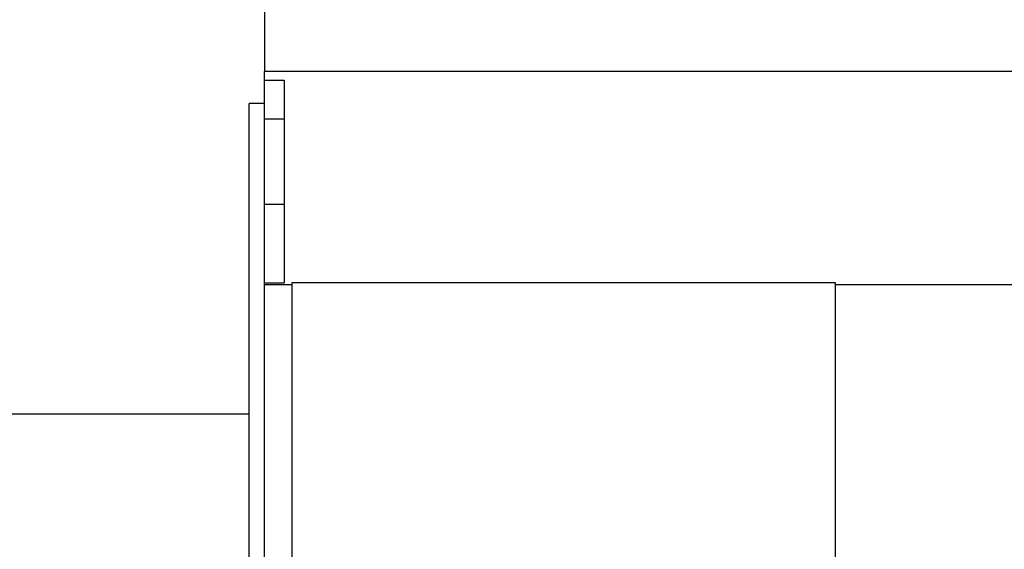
# Model space of a CAD drawing. Header units: millimetres. Extents: x 0 to 1189, y 0 to 841.
# Tile 159 of 193: x 668 to 718, y 609 to 637. Entities that reach past the tile are written whole.
import ezdxf

# ---------------------------------------------------------------- set-up
doc = ezdxf.new("R2010")
doc.units = ezdxf.units.MM
doc.header["$LTSCALE"] = 65.395
doc.layers.add('6M32E_GENSET_GENERATOR_ABL355', color=7, linetype='CONTINUOUS')
doc.layers.add('new_view_2_VBL0', color=7, linetype='CONTINUOUS')

# ---------------------------------------------------------------- blocks, each defined once
blk = doc.blocks.new('6M32E_GENSET_GENERATOR_T1_PBL356', base_point=(727.638, 628.261))
at = {"layer": '6M32E_GENSET_GENERATOR_T1_PBL356', "color": 7, "linetype": 'CONTINUOUS'}
for p, q in [((680.298, 639.201), (680.298, 634.001)), ((720.818, 634.001), (680.298, 634.001)), ((680.298, 623.007), (680.298, 634.001)), ((680.298, 633.561), (681.298, 633.561)), ((681.298, 633.561), (681.298, 623.123)), ((680.298, 632.361), (679.498, 632.361)), ((679.498, 585.401), (679.498, 632.361)), ((680.298, 627.161), (681.298, 627.161)), ((680.298, 623.123), (681.298, 623.123)), ((709.698, 623.121), (681.698, 623.121)), ((681.698, 623.121), (681.698, 601.361)), ((709.698, 601.361), (709.698, 623.121)), ((681.698, 623.007), (680.298, 623.007)), ((680.298, 587.361), (680.298, 623.007)), ((720.818, 623.007), (709.698, 623.007)), ((679.498, 616.361), (667.278, 616.361))]:
    blk.add_line(p, q, dxfattribs=at)
at = {"layer": '6M32E_GENSET_GENERATOR_T1_PBL356', "color": 9, "linetype": 'CONTINUOUS'}
blk.add_line((680.298, 631.561), (681.298, 631.561), dxfattribs=at)
blk = doc.blocks.new('6M32E_GENSET_GENERATOR_ABL355', base_point=(727.638, 628.261))
at = {"layer": '6M32E_GENSET_GENERATOR_T1_PBL356'}
blk.add_blockref('6M32E_GENSET_GENERATOR_T1_PBL356', (727.638, 628.261), dxfattribs=at)
blk = doc.blocks.new('NEW_VIEW_2_VBL0', base_point=(603.51, 637.661))
at = {"layer": '6M32E_GENSET_GENERATOR_ABL355'}
blk.add_blockref('6M32E_GENSET_GENERATOR_ABL355', (727.638, 628.261), dxfattribs=at)

msp = doc.modelspace()

# ---------------------------------------------------------------- block references
at = {"layer": 'new_view_2_VBL0'}
msp.add_blockref('NEW_VIEW_2_VBL0', (603.51017, 637.66074), dxfattribs=at)

doc.saveas('drawing.dxf')
